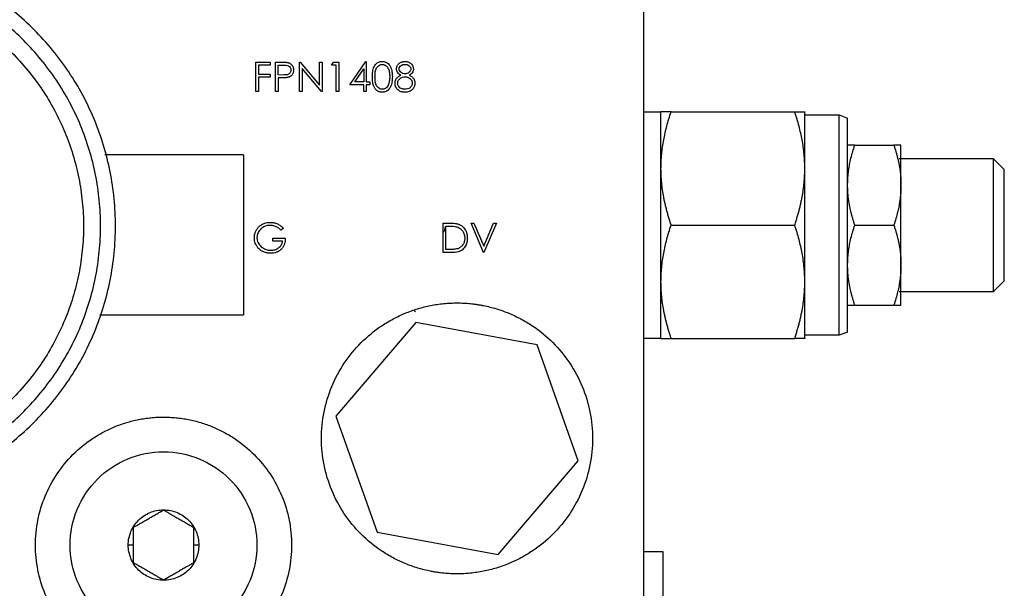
# Model space of a CAD drawing. Header units: inches. Extents: x 3 to 150, y 3 to 116.
# Tile 12 of 64: x 38.95 to 43.56, y 71.58 to 74.24. Entities that reach past the tile are written whole.
import ezdxf

# ---------------------------------------------------------------- set-up
doc = ezdxf.new("R2010")
doc.units = ezdxf.units.IN
doc.header["$LTSCALE"] = 14
doc.header["$MEASUREMENT"] = 0

msp = doc.modelspace()

# ---------------------------------------------------------------- linework, layer by layer
for p, q in [((41.8692, 69.4028), (41.8692, 74.4028)), ((40.0517, 74.0416), (40.1188, 74.0416)), ((40.0517, 73.9038), (40.0517, 74.0416)), ((40.1188, 74.0416), (40.1188, 74.0274)), ((40.1435, 74.0416), (40.1705, 74.0416)), ((40.1435, 73.9038), (40.1435, 74.0416)), ((40.2566, 74.0416), (40.2592, 74.0416)), ((40.2566, 73.9038), (40.2566, 74.0416)), ((40.2592, 74.0416), (40.3502, 73.9331)), ((40.3502, 74.0416), (40.3626, 74.0416)), ((40.3502, 73.9331), (40.3502, 74.0416)), ((40.3626, 74.0416), (40.3626, 73.9038)), ((40.4067, 74.0274), (40.4148, 74.0416)), ((40.4148, 74.0416), (40.4403, 74.0416)), ((40.4403, 74.0416), (40.4403, 73.9038)), ((40.4915, 73.9356), (40.5668, 74.0451)), ((40.5668, 74.0451), (40.5693, 74.0451)), ((40.5693, 74.0451), (40.5693, 73.9497)), ((40.064, 74.0274), (40.064, 73.985)), ((40.1188, 74.0274), (40.064, 74.0274)), ((40.1559, 73.9815), (40.1559, 74.0274)), ((40.1559, 74.0274), (40.1811, 74.0274)), ((40.2689, 74.012), (40.2689, 73.9038)), ((40.3598, 73.9038), (40.2689, 74.012)), ((40.4279, 74.0274), (40.4067, 74.0274)), ((40.4279, 73.9038), (40.4279, 74.0274)), ((40.5158, 73.9497), (40.5569, 74.0095)), ((40.5569, 74.0095), (40.5569, 73.9497)), ((40.064, 73.985), (40.1188, 73.985)), ((40.064, 73.9709), (40.064, 73.9038)), ((40.1188, 73.9709), (40.064, 73.9709)), ((40.1188, 73.985), (40.1188, 73.9709)), ((40.18, 73.9812), (40.1559, 73.9815)), ((40.1559, 73.9674), (40.1559, 73.9038)), ((40.1657, 73.9674), (40.1559, 73.9674)), ((40.5569, 73.9497), (40.5158, 73.9497)), ((40.5693, 73.9497), (40.5852, 73.9497)), ((40.5852, 73.9497), (40.5852, 73.9356)), ((40.064, 73.9038), (40.0517, 73.9038)), ((40.1559, 73.9038), (40.1435, 73.9038)), ((40.2689, 73.9038), (40.2566, 73.9038)), ((40.3626, 73.9038), (40.3598, 73.9038)), ((40.4403, 73.9038), (40.4279, 73.9038)), ((40.5569, 73.9356), (40.4915, 73.9356)), ((40.5569, 73.9038), (40.5569, 73.9356)), ((40.5693, 73.9038), (40.5569, 73.9038)), ((40.5693, 73.9356), (40.5693, 73.9038)), ((40.5852, 73.9356), (40.5693, 73.9356)), ((41.9492, 73.8078), (41.8692, 73.8078)), ((41.9498, 73.8088), (41.9492, 73.8078)), ((41.9972, 73.8088), (42.5762, 73.8088)), ((42.6236, 73.8088), (42.6242, 73.8078)), ((42.6242, 73.7943), (42.7842, 73.7943)), ((42.7842, 73.7943), (42.8242, 73.7797)), ((42.8577, 73.6528), (43.0407, 73.6528)), ((39.9942, 73.6078), (39.3448, 73.6078)), ((39.9942, 73.6078), (39.9942, 72.8578)), ((43.5082, 73.5888), (43.0652, 73.5888)), ((43.5582, 73.5388), (43.5082, 73.5888)), ((43.0742, 73.4628), (43.0742, 73.4678)), ((40.1806, 73.2636), (40.17, 73.2535)), ((40.9294, 73.2871), (40.9572, 73.2871)), ((40.9294, 73.1493), (40.9294, 73.2871)), ((40.9418, 73.273), (40.9515, 73.273)), ((40.9418, 73.1634), (40.9418, 73.273)), ((41.0601, 73.2871), (41.0734, 73.2871)), ((41.1184, 73.1493), (41.0601, 73.2871)), ((41.0734, 73.2871), (41.1193, 73.1785)), ((41.1193, 73.1785), (41.1653, 73.2871)), ((41.1785, 73.2871), (41.1202, 73.1493)), ((41.1653, 73.2871), (41.1785, 73.2871)), ((41.9972, 73.2778), (42.5762, 73.2778)), ((42.8577, 73.2778), (43.0407, 73.2778)), ((40.1311, 73.2164), (40.1894, 73.2164)), ((40.1311, 73.2023), (40.1311, 73.2164)), ((40.1771, 73.2023), (40.1311, 73.2023)), ((40.9576, 73.1634), (40.9418, 73.1634)), ((40.9721, 73.1493), (40.9294, 73.1493)), ((41.1202, 73.1493), (41.1184, 73.1493)), ((43.0742, 73.0878), (43.0742, 73.0928)), ((43.5082, 72.9668), (43.5582, 73.0168)), ((43.0652, 72.9668), (43.5082, 72.9668)), ((42.8577, 72.9028), (43.0407, 72.9028)), ((39.3201, 72.8578), (39.9942, 72.8578)), ((40.8002, 72.8719), (40.7932, 72.8772)), ((40.8012, 72.8219), (40.4265, 72.3827)), ((41.369, 72.717), (40.8012, 72.8219)), ((41.8692, 72.7478), (41.9492, 72.7478)), ((41.9492, 72.7478), (41.9498, 72.7468)), ((41.9972, 72.7468), (42.5762, 72.7468)), ((42.6242, 72.7478), (42.6236, 72.7468)), ((42.7842, 72.7613), (42.6242, 72.7613)), ((42.8242, 72.7759), (42.7842, 72.7613)), ((41.562, 72.1729), (41.369, 72.717)), ((40.4265, 72.3827), (40.6195, 71.8386)), ((41.1872, 71.7337), (41.562, 72.1729)), ((40.6195, 71.8386), (41.1872, 71.7337)), ((39.4767, 71.7778), (39.454, 71.7778)), ((39.7845, 71.7778), (39.7617, 71.7778)), ((41.9602, 71.7463), (41.8692, 71.7463))]:
    msp.add_line(p, q)
for points, knots in [([(38.0942, 71.9736), (38.1793, 71.9736), (38.2644, 71.9819), (38.4313, 72.0151), (38.5131, 72.04), (38.6703, 72.1051), (38.7457, 72.1454), (38.8872, 72.2399), (38.9533, 72.2942), (39.0736, 72.4145), (39.1279, 72.4806), (39.2224, 72.6221), (39.2627, 72.6975), (39.3278, 72.8547), (39.3526, 72.9365), (39.3858, 73.1034), (39.3942, 73.1885), (39.3942, 73.3586), (39.3858, 73.4437), (39.3526, 73.6106), (39.3278, 73.6924), (39.2627, 73.8497), (39.2224, 73.9251), (39.1279, 74.0665), (39.0736, 74.1326), (38.9533, 74.253), (38.8872, 74.3072), (38.7457, 74.4017), (38.6703, 74.442), (38.5131, 74.5072), (38.4313, 74.532), (38.2644, 74.5652), (38.1793, 74.5736), (38.0942, 74.5736)], [0, 0, 0, 0, 0.0625, 0.0625, 0.125, 0.125, 0.1875, 0.1875, 0.25, 0.25, 0.3125, 0.3125, 0.375, 0.375, 0.4375, 0.4375, 0.5, 0.5, 0.5625, 0.5625, 0.625, 0.625, 0.6875, 0.6875, 0.75, 0.75, 0.8125, 0.8125, 0.875, 0.875, 0.9375, 0.9375, 1, 1, 1, 1]), ([(38.0942, 72.0436), (38.1016, 72.0436), (38.1162, 72.0437), (38.1382, 72.0443), (38.1601, 72.0453), (38.182, 72.0466), (38.2039, 72.0484), (38.2257, 72.0505), (38.2475, 72.0531), (38.2692, 72.056), (38.2909, 72.0593), (38.3126, 72.063), (38.3665, 72.0733), (38.4519, 72.0946), (38.5657, 72.1354), (38.675, 72.187), (38.7787, 72.2492), (38.8758, 72.3212), (38.9653, 72.4024), (39.0466, 72.492), (39.1186, 72.5891), (39.1807, 72.6928), (39.2324, 72.8021), (39.2732, 72.9159), (39.3025, 73.0332), (39.3203, 73.1528), (39.3262, 73.2736), (39.3203, 73.3943), (39.3025, 73.5139), (39.2732, 73.6312), (39.2324, 73.745), (39.1808, 73.8543), (39.1186, 73.958), (39.0466, 74.0551), (38.9654, 74.1447), (38.8758, 74.2259), (38.7787, 74.2979), (38.675, 74.3601), (38.5657, 74.4117), (38.4519, 74.4525), (38.3606, 74.4753), (38.2946, 74.4874), (38.2548, 74.4933), (38.2148, 74.4979), (38.1747, 74.5011), (38.1345, 74.5032), (38.1077, 74.5034), (38.0942, 74.5036)], [0, 0, 0, 0, 0.005697, 0.0113858, 0.0170684, 0.0227466, 0.0284221, 0.0340968, 0.0397724, 0.0454509, 0.051134, 0.0568236, 0.0625214, 0.0937672, 0.1250185, 0.1562643, 0.1875155, 0.2187615, 0.2500126, 0.2812585, 0.3125097, 0.3437554, 0.3750068, 0.4062525, 0.4375039, 0.4687496, 0.500001, 0.5312467, 0.562498, 0.5937438, 0.6249951, 0.6562409, 0.6874922, 0.7187379, 0.7499893, 0.781235, 0.8124864, 0.8437321, 0.8749835, 0.9062292, 0.9374806, 0.9479183, 0.9583341, 0.9687389, 0.979144, 0.9895607, 1, 1, 1, 1]), ([(38.0942, 74.4236), (38.1011, 74.4235), (38.1148, 74.4235), (38.1353, 74.4229), (38.1558, 74.422), (38.1763, 74.4207), (38.1967, 74.4191), (38.2171, 74.417), (38.2375, 74.4147), (38.2578, 74.4119), (38.2781, 74.4088), (38.2984, 74.4054), (38.3488, 74.3958), (38.4286, 74.3758), (38.535, 74.3377), (38.6372, 74.2894), (38.7341, 74.2313), (38.825, 74.164), (38.9087, 74.088), (38.9846, 74.0043), (39.0519, 73.9135), (39.1101, 73.8166), (39.1584, 73.7144), (39.1965, 73.6079), (39.2239, 73.4983), (39.2405, 73.3865), (39.2461, 73.2736), (39.2405, 73.1607), (39.2239, 73.0489), (39.1965, 72.9392), (39.1584, 72.8328), (39.1101, 72.7306), (39.0519, 72.6336), (38.9846, 72.5428), (38.9087, 72.4591), (38.825, 72.3832), (38.7341, 72.3158), (38.6372, 72.2577), (38.535, 72.2094), (38.4286, 72.1713), (38.3433, 72.1499), (38.2815, 72.1387), (38.2443, 72.1332), (38.207, 72.1289), (38.1695, 72.1258), (38.1319, 72.1239), (38.1068, 72.1237), (38.0942, 72.1236)], [0, 0, 0, 0, 0.005697, 0.011386, 0.017068, 0.022746, 0.028422, 0.034097, 0.039772, 0.045451, 0.051134, 0.056823, 0.062521, 0.093767, 0.125018, 0.156264, 0.187516, 0.218761, 0.250013, 0.281258, 0.31251, 0.343755, 0.375007, 0.406252, 0.437504, 0.468749, 0.500001, 0.531246, 0.562498, 0.593744, 0.624995, 0.656241, 0.687492, 0.718738, 0.749989, 0.781235, 0.812486, 0.843732, 0.874983, 0.906229, 0.937481, 0.947918, 0.958334, 0.968739, 0.979144, 0.989561, 1, 1, 1, 1]), ([(40.1705, 74.0416), (40.1727, 74.0415), (40.1769, 74.0415), (40.1824, 74.0414), (40.1869, 74.0412), (40.1915, 74.041), (40.1965, 74.0405), (40.2002, 74.0398), (40.2019, 74.0395)], [0, 0, 0, 0, 0.210494, 0.400056, 0.522365, 0.640094, 0.835901, 1, 1, 1, 1]), ([(40.2019, 74.0395), (40.203, 74.0392), (40.2049, 74.0386), (40.2086, 74.0373), (40.2146, 74.0341), (40.2205, 74.0286), (40.2247, 74.0219), (40.2265, 74.0173), (40.2275, 74.0135), (40.228, 74.0106), (40.2282, 74.0077), (40.2283, 74.0057), (40.2283, 74.0046)], [0, 0, 0, 0, 0.068618, 0.125156, 0.250228, 0.499488, 0.624053, 0.749629, 0.810371, 0.874834, 0.930435, 1, 1, 1, 1]), ([(40.5975, 73.9726), (40.5976, 73.9766), (40.5976, 73.9827), (40.5983, 73.9907), (40.5992, 73.9989), (40.6011, 74.0088), (40.6053, 74.0203), (40.6116, 74.0305), (40.6206, 74.0387), (40.6297, 74.043), (40.6376, 74.0449), (40.6416, 74.045), (40.6436, 74.0451)], [0, 0, 0, 0, 0.125167, 0.188545, 0.250347, 0.381961, 0.500434, 0.62966, 0.750173, 0.874912, 0.937453, 1, 1, 1, 1]), ([(40.6436, 74.0451), (40.6456, 74.045), (40.6497, 74.0449), (40.6576, 74.0431), (40.6668, 74.0388), (40.6759, 74.0305), (40.6814, 74.0219), (40.6848, 74.0144), (40.6876, 74.0068), (40.6897, 73.9969), (40.691, 73.9848), (40.6911, 73.9767), (40.6912, 73.9726)], [0, 0, 0, 0, 0.062544, 0.125081, 0.249801, 0.370864, 0.499509, 0.562363, 0.624647, 0.749718, 0.874847, 1, 1, 1, 1]), ([(40.7106, 74.0097), (40.7106, 74.011), (40.7108, 74.0134), (40.7117, 74.0183), (40.714, 74.0241), (40.718, 74.0304), (40.725, 74.0375), (40.7328, 74.0417), (40.7399, 74.0438), (40.7448, 74.0448), (40.7485, 74.045), (40.751, 74.0451)], [0, 0, 0, 0, 0.062624, 0.125194, 0.250259, 0.375678, 0.500409, 0.749612, 0.811913, 0.874891, 1, 1, 1, 1]), ([(40.751, 74.0451), (40.7534, 74.045), (40.7583, 74.0448), (40.7655, 74.0428), (40.7722, 74.0397), (40.778, 74.0355), (40.7835, 74.0296), (40.7874, 74.0229), (40.7897, 74.0156), (40.79, 74.0114), (40.7901, 74.0093)], [0, 0, 0, 0, 0.125039, 0.250084, 0.37768, 0.50012, 0.614437, 0.78563, 0.89286, 1, 1, 1, 1]), ([(40.2159, 74.0045), (40.2159, 74.0025), (40.2157, 74.0005), (40.2146, 73.9966), (40.2138, 73.9947), (40.2117, 73.9912), (40.2104, 73.9896), (40.2074, 73.9868), (40.2057, 73.9857), (40.2003, 73.9829), (40.1962, 73.9822), (40.1881, 73.9813), (40.1841, 73.9812), (40.18, 73.9812)], [0, 0, 0, 0, 0.125, 0.125, 0.25, 0.25, 0.375, 0.375, 0.5, 0.5, 0.75, 0.75, 1, 1, 1, 1]), ([(40.1811, 74.0274), (40.185, 74.0274), (40.189, 74.0273), (40.1968, 74.0264), (40.2008, 74.0258), (40.2078, 74.0221), (40.2107, 74.0192), (40.2138, 74.0141), (40.2146, 74.0123), (40.2157, 74.0085), (40.2159, 74.0065), (40.2159, 74.0045)], [0, 0, 0, 0, 0.25, 0.25, 0.5, 0.5, 0.75, 0.75, 0.875, 0.875, 1, 1, 1, 1]), ([(40.2283, 74.0046), (40.2282, 74.0029), (40.2281, 73.9997), (40.2274, 73.9951), (40.226, 73.9901), (40.2234, 73.9846), (40.2183, 73.9783), (40.2122, 73.9738), (40.2058, 73.971), (40.2025, 73.9701), (40.2008, 73.9696)], [0, 0, 0, 0, 0.104614, 0.199565, 0.285995, 0.42949, 0.571635, 0.785434, 0.892709, 1, 1, 1, 1]), ([(40.6099, 73.9727), (40.6099, 73.979), (40.6101, 73.9853), (40.6115, 73.9978), (40.6127, 74.0041), (40.6177, 74.0157), (40.6214, 74.0211), (40.629, 74.0267), (40.6318, 74.0283), (40.6362, 74.0299), (40.6377, 74.0303), (40.6409, 74.0308), (40.6424, 74.0309), (40.644, 74.031)], [0, 0, 0, 0, 0.25, 0.25, 0.5, 0.5, 0.75, 0.75, 0.875, 0.875, 0.9375, 0.9375, 1, 1, 1, 1]), ([(40.644, 74.031), (40.6456, 74.0309), (40.6472, 74.0308), (40.6503, 74.0303), (40.6518, 74.0299), (40.6563, 74.0282), (40.659, 74.0267), (40.6666, 74.021), (40.6702, 74.0155), (40.6752, 74.004), (40.6767, 73.9978), (40.6785, 73.9853), (40.6787, 73.979), (40.6788, 73.9727)], [0, 0, 0, 0, 0.0625, 0.0625, 0.125, 0.125, 0.25, 0.25, 0.5, 0.5, 0.75, 0.75, 1, 1, 1, 1]), ([(40.7307, 73.9805), (40.7293, 73.9813), (40.7266, 73.9828), (40.7215, 73.9864), (40.716, 73.992), (40.7124, 73.999), (40.7108, 74.005), (40.7107, 74.0082), (40.7106, 74.0097)], [0, 0, 0, 0, 0.125206, 0.25034, 0.500127, 0.749655, 0.874865, 1, 1, 1, 1]), ([(40.723, 74.0095), (40.723, 74.0111), (40.7232, 74.0127), (40.724, 74.0158), (40.7246, 74.0173), (40.7272, 74.0215), (40.7295, 74.0238), (40.7347, 74.0275), (40.7377, 74.0289), (40.7439, 74.0306), (40.7471, 74.0309), (40.7503, 74.031)], [0, 0, 0, 0, 0.125, 0.125, 0.25, 0.25, 0.5, 0.5, 0.75, 0.75, 1, 1, 1, 1]), ([(40.7508, 73.9868), (40.7475, 73.9869), (40.7442, 73.9873), (40.7379, 73.9894), (40.735, 73.9909), (40.7298, 73.995), (40.7274, 73.9973), (40.7248, 74.0016), (40.7241, 74.0031), (40.7232, 74.0062), (40.723, 74.0079), (40.723, 74.0095)], [0, 0, 0, 0, 0.25, 0.25, 0.5, 0.5, 0.75, 0.75, 0.875, 0.875, 1, 1, 1, 1]), ([(40.7503, 74.031), (40.7535, 74.0309), (40.7567, 74.0307), (40.763, 74.0292), (40.766, 74.0279), (40.7712, 74.0241), (40.7734, 74.0217), (40.7759, 74.0176), (40.7766, 74.0161), (40.7775, 74.013), (40.7777, 74.0114), (40.7777, 74.0098)], [0, 0, 0, 0, 0.25, 0.25, 0.5, 0.5, 0.75, 0.75, 0.875, 0.875, 1, 1, 1, 1]), ([(40.7777, 74.0098), (40.7776, 74.0082), (40.7775, 74.0065), (40.7766, 74.0034), (40.776, 74.0019), (40.7737, 73.9976), (40.7715, 73.995), (40.7664, 73.9909), (40.7635, 73.9894), (40.7589, 73.9878), (40.7573, 73.9874), (40.7541, 73.9869), (40.7524, 73.9868), (40.7508, 73.9868)], [0, 0, 0, 0, 0.125, 0.125, 0.25, 0.25, 0.5, 0.5, 0.75, 0.75, 0.875, 0.875, 1, 1, 1, 1]), ([(40.7901, 74.0093), (40.79, 74.0078), (40.7899, 74.0047), (40.7885, 73.9987), (40.7857, 73.9932), (40.7818, 73.9886), (40.7785, 73.9856), (40.7747, 73.9829), (40.772, 73.9814), (40.7705, 73.9805)], [0, 0, 0, 0, 0.125104, 0.250203, 0.499589, 0.618708, 0.749837, 0.858974, 1, 1, 1, 1]), ([(40.2008, 73.9696), (40.1992, 73.9693), (40.1959, 73.9687), (40.1911, 73.9682), (40.186, 73.9678), (40.1804, 73.9676), (40.1736, 73.9674), (40.1685, 73.9674), (40.1657, 73.9674)], [0, 0, 0, 0, 0.1386863, 0.2856595, 0.4140577, 0.5714007, 0.7622364, 1, 1, 1, 1]), ([(40.6436, 73.9002), (40.6424, 73.9003), (40.6401, 73.9003), (40.6367, 73.9007), (40.6334, 73.9014), (40.629, 73.9027), (40.6237, 73.9052), (40.6161, 73.9103), (40.6085, 73.9192), (40.6031, 73.9304), (40.6001, 73.9415), (40.5985, 73.9514), (40.5977, 73.9619), (40.5976, 73.9688), (40.5975, 73.9726)], [0, 0, 0, 0, 0.038716, 0.071493, 0.10669, 0.143004, 0.21443, 0.285873, 0.428333, 0.571069, 0.66974, 0.785494, 0.882713, 1, 1, 1, 1]), ([(40.644, 73.9144), (40.6424, 73.9144), (40.6409, 73.9145), (40.6378, 73.915), (40.6362, 73.9155), (40.6318, 73.9171), (40.629, 73.9186), (40.6239, 73.9224), (40.6217, 73.9247), (40.6179, 73.9297), (40.6164, 73.9325), (40.6127, 73.9412), (40.6115, 73.9475), (40.6101, 73.96), (40.6099, 73.9663), (40.6099, 73.9727)], [0, 0, 0, 0, 0.0625, 0.0625, 0.125, 0.125, 0.25, 0.25, 0.375, 0.375, 0.5, 0.5, 0.75, 0.75, 1, 1, 1, 1]), ([(40.6912, 73.9726), (40.6911, 73.9686), (40.691, 73.9605), (40.6897, 73.9484), (40.6872, 73.9364), (40.6825, 73.925), (40.6759, 73.9147), (40.6667, 73.9066), (40.658, 73.9024), (40.6513, 73.9009), (40.6473, 73.9003), (40.6449, 73.9003), (40.6436, 73.9002)], [0, 0, 0, 0, 0.125165, 0.250311, 0.375423, 0.500439, 0.630168, 0.750114, 0.874872, 0.924921, 0.96055, 1, 1, 1, 1]), ([(40.6788, 73.9727), (40.6787, 73.9668), (40.6785, 73.9609), (40.6773, 73.9522), (40.6767, 73.9493), (40.6754, 73.9436), (40.6745, 73.9408), (40.6736, 73.938)], [0, 0, 0, 0, 0.5, 0.5, 0.75, 0.75, 1, 1, 1, 1]), ([(40.7035, 73.9428), (40.7036, 73.944), (40.7037, 73.9464), (40.7042, 73.9504), (40.7059, 73.9572), (40.71, 73.9648), (40.7167, 73.9717), (40.7222, 73.9757), (40.727, 73.9786), (40.7294, 73.9799), (40.7307, 73.9805)], [0, 0, 0, 0, 0.076885, 0.143029, 0.250261, 0.49955, 0.657683, 0.833096, 0.912513, 1, 1, 1, 1]), ([(40.7159, 73.9423), (40.716, 73.9445), (40.7161, 73.9466), (40.7171, 73.9508), (40.7179, 73.9528), (40.7209, 73.9585), (40.7239, 73.9618), (40.7305, 73.9673), (40.7343, 73.9694), (40.7425, 73.9721), (40.7468, 73.9726), (40.7511, 73.9727)], [0, 0, 0, 0, 0.125, 0.125, 0.25, 0.25, 0.5, 0.5, 0.75, 0.75, 1, 1, 1, 1]), ([(40.7511, 73.9727), (40.7531, 73.9726), (40.7552, 73.9725), (40.7592, 73.9719), (40.7612, 73.9714), (40.7671, 73.9694), (40.7707, 73.9674), (40.777, 73.9621), (40.7798, 73.959), (40.7828, 73.9536), (40.7835, 73.9517), (40.7846, 73.9478), (40.7847, 73.9457), (40.7848, 73.9436)], [0, 0, 0, 0, 0.125, 0.125, 0.25, 0.25, 0.5, 0.5, 0.75, 0.75, 0.875, 0.875, 1, 1, 1, 1]), ([(40.7705, 73.9805), (40.7723, 73.9796), (40.7758, 73.9777), (40.7809, 73.9743), (40.7856, 73.9706), (40.7897, 73.9662), (40.793, 73.9612), (40.7954, 73.9557), (40.7969, 73.9499), (40.7971, 73.9459), (40.7972, 73.9439)], [0, 0, 0, 0, 0.1250663, 0.2501182, 0.3795799, 0.5001129, 0.6265106, 0.7500426, 0.874996, 1, 1, 1, 1]), ([(40.6736, 73.938), (40.6724, 73.9349), (40.6711, 73.9317), (40.6674, 73.926), (40.6652, 73.9234), (40.66, 73.9191), (40.6571, 73.9174), (40.6523, 73.9156), (40.6507, 73.9151), (40.6474, 73.9145), (40.6457, 73.9144), (40.644, 73.9144)], [0, 0, 0, 0, 0.25, 0.25, 0.5, 0.5, 0.75, 0.75, 0.875, 0.875, 1, 1, 1, 1]), ([(40.7502, 73.9002), (40.7472, 73.9003), (40.7428, 73.9005), (40.737, 73.9015), (40.7312, 73.9029), (40.7244, 73.9058), (40.7183, 73.9103), (40.714, 73.9149), (40.71, 73.9203), (40.7063, 73.9271), (40.7044, 73.9338), (40.7037, 73.9389), (40.7036, 73.9414), (40.7035, 73.9428)], [0, 0, 0, 0, 0.125057, 0.187966, 0.25017, 0.377421, 0.499975, 0.569287, 0.642958, 0.785697, 0.892803, 0.941177, 1, 1, 1, 1]), ([(40.7503, 73.9144), (40.7482, 73.9144), (40.7462, 73.9145), (40.7421, 73.915), (40.74, 73.9154), (40.734, 73.9169), (40.7302, 73.9187), (40.7236, 73.9236), (40.7208, 73.9268), (40.7179, 73.9323), (40.7172, 73.9342), (40.7161, 73.9382), (40.716, 73.9403), (40.7159, 73.9423)], [0, 0, 0, 0, 0.125, 0.125, 0.25, 0.25, 0.5, 0.5, 0.75, 0.75, 0.875, 0.875, 1, 1, 1, 1]), ([(40.7867, 73.9154), (40.7856, 73.9141), (40.7833, 73.9116), (40.778, 73.9072), (40.7704, 73.9033), (40.7604, 73.9006), (40.7536, 73.9004), (40.7502, 73.9002)], [0, 0, 0, 0, 0.125119, 0.250241, 0.499985, 0.749901, 1, 1, 1, 1]), ([(40.7848, 73.9436), (40.7847, 73.9415), (40.7846, 73.9394), (40.7836, 73.9353), (40.7828, 73.9334), (40.78, 73.9277), (40.7771, 73.9245), (40.7707, 73.9191), (40.7668, 73.9172), (40.7587, 73.9148), (40.7545, 73.9144), (40.7503, 73.9144)], [0, 0, 0, 0, 0.125, 0.125, 0.25, 0.25, 0.5, 0.5, 0.75, 0.75, 1, 1, 1, 1]), ([(40.7972, 73.9439), (40.7971, 73.9425), (40.797, 73.9399), (40.7964, 73.9348), (40.7949, 73.9291), (40.7923, 73.9234), (40.7897, 73.919), (40.7877, 73.9166), (40.7867, 73.9154)], [0, 0, 0, 0, 0.135097, 0.250054, 0.499899, 0.699861, 0.849959, 1, 1, 1, 1]), ([(41.9492, 72.7478), (41.9492, 72.7478), (41.9492, 72.7616), (41.9492, 72.8147), (41.9492, 72.854), (41.9492, 72.9521), (41.9492, 73.0109), (41.9492, 73.1391), (41.9492, 73.2084), (41.9492, 73.3472), (41.9492, 73.4165), (41.9492, 73.5447), (41.9492, 73.6035), (41.9492, 73.7016), (41.9492, 73.7409), (41.9492, 73.794), (41.9492, 73.8078), (41.9492, 73.8078)], [0, 0, 0, 0, 0.125, 0.125, 0.25, 0.25, 0.375, 0.375, 0.5, 0.5, 0.625, 0.625, 0.75, 0.75, 0.875, 0.875, 1, 1, 1, 1]), ([(41.9972, 73.2778), (41.9951, 73.2842), (41.9909, 73.2969), (41.9851, 73.316), (41.9798, 73.3348), (41.9748, 73.3535), (41.9703, 73.372), (41.9662, 73.3905), (41.9616, 73.4139), (41.9569, 73.4422), (41.9515, 73.4867), (41.9487, 73.5429), (41.9514, 73.5991), (41.9568, 73.644), (41.9623, 73.677), (41.9691, 73.7098), (41.9771, 73.7424), (41.9864, 73.7755), (41.9936, 73.7976), (41.9972, 73.8088)], [0, 0, 0, 0, 0.037077, 0.073578, 0.109564, 0.145096, 0.180244, 0.215082, 0.249689, 0.312193, 0.374088, 0.499062, 0.62472, 0.686874, 0.749701, 0.810555, 0.8723, 0.935333, 1, 1, 1, 1]), ([(41.9972, 73.8088), (41.9951, 73.8088), (41.9909, 73.8088), (41.9851, 73.8088), (41.9797, 73.8088), (41.9748, 73.8088), (41.9702, 73.8088), (41.9662, 73.8088), (41.9615, 73.8088), (41.9568, 73.8088), (41.9532, 73.8088), (41.9511, 73.8088), (41.95, 73.8088), (41.9499, 73.8088), (41.9498, 73.8088)], [0, 0, 0, 0, 0.074291, 0.147428, 0.219528, 0.290719, 0.361139, 0.430938, 0.500275, 0.625508, 0.749522, 0.833344, 0.916684, 1, 1, 1, 1]), ([(42.5762, 73.2778), (42.5783, 73.2843), (42.5826, 73.2972), (42.5884, 73.3165), (42.5939, 73.3355), (42.5988, 73.3543), (42.6033, 73.3727), (42.6073, 73.3909), (42.6141, 73.4253), (42.6214, 73.4759), (42.6247, 73.5429), (42.6215, 73.6101), (42.6136, 73.6654), (42.6045, 73.7093), (42.5965, 73.7418), (42.5871, 73.7751), (42.5799, 73.7974), (42.5762, 73.8088)], [0, 0, 0, 0, 0.0376807, 0.074675, 0.1109925, 0.146643, 0.1816371, 0.2159858, 0.249701, 0.3760523, 0.4990622, 0.6226704, 0.7496896, 0.8092308, 0.8707574, 0.9343291, 1, 1, 1, 1]), ([(42.5762, 73.8088), (42.5784, 73.8088), (42.5826, 73.8088), (42.5885, 73.8088), (42.5939, 73.8088), (42.5988, 73.8088), (42.6033, 73.8088), (42.6074, 73.8088), (42.6115, 73.8088), (42.6156, 73.8088), (42.6192, 73.8088), (42.6217, 73.8088), (42.6233, 73.8088), (42.6235, 73.8088), (42.6236, 73.8088)], [0, 0, 0, 0, 0.075499, 0.149621, 0.222384, 0.29381, 0.363918, 0.432732, 0.500274, 0.602466, 0.703433, 0.803276, 0.902096, 1, 1, 1, 1]), ([(42.6242, 72.7478), (42.6242, 72.7478), (42.6242, 72.7616), (42.6242, 72.8147), (42.6242, 72.854), (42.6242, 72.9521), (42.6242, 73.0109), (42.6242, 73.1391), (42.6242, 73.2084), (42.6242, 73.3472), (42.6242, 73.4165), (42.6242, 73.5447), (42.6242, 73.6035), (42.6242, 73.7016), (42.6242, 73.7409), (42.6242, 73.794), (42.6242, 73.8078), (42.6242, 73.8078)], [0, 0, 0, 0, 0.125, 0.125, 0.25, 0.25, 0.375, 0.375, 0.5, 0.5, 0.625, 0.625, 0.75, 0.75, 0.875, 0.875, 1, 1, 1, 1]), ([(42.7842, 72.7613), (42.7842, 72.7613), (42.7842, 72.7747), (42.7842, 72.8265), (42.7842, 72.8648), (42.7842, 72.9604), (42.7842, 73.0177), (42.7842, 73.1426), (42.7842, 73.2102), (42.7842, 73.3454), (42.7842, 73.413), (42.7842, 73.5379), (42.7842, 73.5952), (42.7842, 73.6908), (42.7842, 73.7291), (42.7842, 73.7809), (42.7842, 73.7943), (42.7842, 73.7943)], [0, 0, 0, 0, 0.125, 0.125, 0.25, 0.25, 0.375, 0.375, 0.5, 0.5, 0.625, 0.625, 0.75, 0.75, 0.875, 0.875, 1, 1, 1, 1]), ([(42.8242, 72.7759), (42.8242, 72.7759), (42.8242, 72.7889), (42.8242, 72.8392), (42.8242, 72.8764), (42.8242, 72.9693), (42.8242, 73.025), (42.8242, 73.1464), (42.8242, 73.2121), (42.8242, 73.3435), (42.8242, 73.4092), (42.8242, 73.5306), (42.8242, 73.5863), (42.8242, 73.6792), (42.8242, 73.7164), (42.8242, 73.7667), (42.8242, 73.7797), (42.8242, 73.7797)], [0, 0, 0, 0, 0.125, 0.125, 0.25, 0.25, 0.375, 0.375, 0.5, 0.5, 0.625, 0.625, 0.75, 0.75, 0.875, 0.875, 1, 1, 1, 1]), ([(42.8242, 73.4678), (42.8243, 73.4717), (42.8244, 73.4795), (42.8249, 73.4913), (42.8256, 73.5031), (42.827, 73.5187), (42.8294, 73.5381), (42.8337, 73.5636), (42.8398, 73.5916), (42.8478, 73.6221), (42.8544, 73.6425), (42.8577, 73.6528)], [0, 0, 0, 0, 0.062558, 0.125079, 0.187752, 0.250764, 0.374815, 0.500121, 0.662554, 0.828614, 1, 1, 1, 1]), ([(42.8577, 73.6528), (42.856, 73.6528), (42.8526, 73.6528), (42.848, 73.6528), (42.8437, 73.6528), (42.8399, 73.6528), (42.8364, 73.6528), (42.8329, 73.6528), (42.8294, 73.6528), (42.8265, 73.6528), (42.8247, 73.6528), (42.8244, 73.6528), (42.8242, 73.6528)], [0, 0, 0, 0, 0.086453, 0.171386, 0.254985, 0.337453, 0.41901, 0.499898, 0.625193, 0.749253, 0.874925, 1, 1, 1, 1]), ([(43.0407, 73.6528), (43.0424, 73.6476), (43.0458, 73.6373), (43.0505, 73.6218), (43.0547, 73.6065), (43.0585, 73.5914), (43.062, 73.5763), (43.0656, 73.5586), (43.069, 73.5381), (43.0719, 73.5148), (43.0738, 73.4913), (43.0741, 73.4756), (43.0742, 73.4678)], [0, 0, 0, 0, 0.086453, 0.171386, 0.254985, 0.337453, 0.41901, 0.499898, 0.625193, 0.749253, 0.874925, 1, 1, 1, 1]), ([(43.0742, 73.6528), (43.0742, 73.6528), (43.0741, 73.6528), (43.0736, 73.6528), (43.0728, 73.6528), (43.0714, 73.6528), (43.069, 73.6528), (43.0647, 73.6528), (43.0587, 73.6528), (43.0506, 73.6528), (43.0441, 73.6528), (43.0407, 73.6528)], [0, 0, 0, 0, 0.0625576, 0.125079, 0.1877524, 0.2507635, 0.3748154, 0.5001206, 0.6625545, 0.8286144, 1, 1, 1, 1]), ([(43.0742, 73.4678), (43.0742, 73.4956), (43.0742, 73.5213), (43.0742, 73.5667), (43.0742, 73.5864), (43.0742, 73.6187), (43.0742, 73.6312), (43.0742, 73.6481), (43.0742, 73.6525), (43.0742, 73.6528)], [0, 0, 0, 0, 0.25, 0.25, 0.5, 0.5, 0.75, 0.75, 1, 1, 1, 1]), ([(43.5082, 72.9668), (43.5082, 72.9668), (43.5082, 72.9749), (43.5082, 73.0061), (43.5082, 73.0291), (43.5082, 73.0867), (43.5082, 73.1212), (43.5082, 73.1964), (43.5082, 73.2371), (43.5082, 73.3185), (43.5082, 73.3592), (43.5082, 73.4344), (43.5082, 73.4689), (43.5082, 73.5265), (43.5082, 73.5496), (43.5082, 73.5807), (43.5082, 73.5888), (43.5082, 73.5888)], [0, 0, 0, 0, 0.125, 0.125, 0.25, 0.25, 0.375, 0.375, 0.5, 0.5, 0.625, 0.625, 0.75, 0.75, 0.875, 0.875, 1, 1, 1, 1]), ([(43.5582, 73.0168), (43.5582, 73.0168), (43.5582, 73.0236), (43.5582, 73.0497), (43.5582, 73.0691), (43.5582, 73.1174), (43.5582, 73.1464), (43.5582, 73.2095), (43.5582, 73.2436), (43.5582, 73.312), (43.5582, 73.3461), (43.5582, 73.4093), (43.5582, 73.4382), (43.5582, 73.4865), (43.5582, 73.5059), (43.5582, 73.532), (43.5582, 73.5388), (43.5582, 73.5388)], [0, 0, 0, 0, 0.125, 0.125, 0.25, 0.25, 0.375, 0.375, 0.5, 0.5, 0.625, 0.625, 0.75, 0.75, 0.875, 0.875, 1, 1, 1, 1]), ([(42.8577, 73.2778), (42.856, 73.283), (42.8526, 73.2933), (42.848, 73.3088), (42.8437, 73.3241), (42.8399, 73.3392), (42.8364, 73.3543), (42.8329, 73.372), (42.8294, 73.3925), (42.8265, 73.4159), (42.8247, 73.4393), (42.8244, 73.455), (42.8242, 73.4628)], [0, 0, 0, 0, 0.086453, 0.171386, 0.254985, 0.337453, 0.41901, 0.499898, 0.625193, 0.749253, 0.874925, 1, 1, 1, 1]), ([(43.0742, 73.4628), (43.0742, 73.4589), (43.0741, 73.4511), (43.0736, 73.4393), (43.0728, 73.4275), (43.0714, 73.412), (43.069, 73.3925), (43.0647, 73.367), (43.0587, 73.339), (43.0506, 73.3085), (43.0441, 73.2881), (43.0407, 73.2778)], [0, 0, 0, 0, 0.062558, 0.125079, 0.187752, 0.250764, 0.374815, 0.500121, 0.662554, 0.828614, 1, 1, 1, 1]), ([(43.0742, 73.0928), (43.0742, 73.1208), (43.0742, 73.151), (43.0742, 73.2133), (43.0742, 73.2456), (43.0742, 73.3101), (43.0742, 73.3423), (43.0742, 73.4047), (43.0742, 73.4348), (43.0742, 73.4628)], [0, 0, 0, 0, 0.25, 0.25, 0.5, 0.5, 0.75, 0.75, 1, 1, 1, 1]), ([(40.0446, 73.2183), (40.0446, 73.2207), (40.0448, 73.2255), (40.0462, 73.235), (40.0497, 73.2466), (40.0566, 73.2594), (40.0662, 73.2711), (40.0789, 73.2809), (40.0921, 73.2867), (40.1031, 73.2894), (40.1113, 73.2905), (40.1162, 73.2906), (40.1187, 73.2906)], [0, 0, 0, 0, 0.062555, 0.125127, 0.250084, 0.375058, 0.500003, 0.641999, 0.785529, 0.871291, 0.935652, 1, 1, 1, 1]), ([(40.1183, 73.2765), (40.1169, 73.2765), (40.1144, 73.2764), (40.1099, 73.276), (40.1036, 73.275), (40.0961, 73.2727), (40.0859, 73.2681), (40.0729, 73.2594), (40.0628, 73.2453), (40.0584, 73.2324), (40.0571, 73.2247), (40.057, 73.2208), (40.057, 73.2188)], [0, 0, 0, 0, 0.044057, 0.081822, 0.143188, 0.250502, 0.334009, 0.500675, 0.749619, 0.874722, 0.937356, 1, 1, 1, 1]), ([(40.17, 73.2535), (40.1683, 73.2552), (40.1647, 73.2585), (40.1571, 73.2644), (40.1465, 73.2704), (40.1351, 73.2744), (40.1255, 73.2763), (40.1207, 73.2764), (40.1183, 73.2765)], [0, 0, 0, 0, 0.12508, 0.250142, 0.500014, 0.749863, 0.874951, 1, 1, 1, 1]), ([(40.1187, 73.2906), (40.1205, 73.2906), (40.1238, 73.2905), (40.1296, 73.29), (40.1392, 73.2885), (40.1499, 73.2851), (40.1602, 73.2798), (40.1673, 73.2751), (40.1741, 73.2697), (40.1783, 73.2657), (40.1806, 73.2636)], [0, 0, 0, 0, 0.076804, 0.142935, 0.250124, 0.499818, 0.622197, 0.749887, 0.865794, 1, 1, 1, 1]), ([(40.9382, 73.2704), (40.9381, 73.268), (40.9375, 73.2607), (40.935, 73.251), (40.9308, 73.2452), (40.9294, 73.2434)], [0, 0, 0, 0, 0.253842, 0.762876, 1, 1, 1, 1]), ([(40.9515, 73.273), (40.9586, 73.273), (40.9657, 73.2728), (40.9799, 73.2719), (40.987, 73.271), (40.9938, 73.2691)], [0, 0, 0, 0, 0.5, 0.5, 1, 1, 1, 1]), ([(40.9572, 73.2871), (40.9646, 73.287), (40.9757, 73.2868), (40.9885, 73.2853), (40.9957, 73.2838), (40.9992, 73.2827), (41.001, 73.2821)], [0, 0, 0, 0, 0.499967, 0.749966, 0.875, 1, 1, 1, 1]), ([(40.9938, 73.2691), (40.9965, 73.2682), (40.9993, 73.2673), (41.0044, 73.2648), (41.0069, 73.2633), (41.0139, 73.2583), (41.0179, 73.254), (41.0243, 73.2444), (41.0266, 73.2391), (41.0288, 73.2308), (41.0293, 73.2279), (41.03, 73.2222), (41.0301, 73.2194), (41.0301, 73.2165)], [0, 0, 0, 0, 0.125, 0.125, 0.25, 0.25, 0.5, 0.5, 0.75, 0.75, 0.875, 0.875, 1, 1, 1, 1]), ([(41.001, 73.2821), (41.0026, 73.2815), (41.0058, 73.2803), (41.012, 73.2771), (41.0221, 73.2704), (41.0334, 73.2568), (41.0398, 73.2405), (41.0418, 73.2288), (41.0424, 73.2218), (41.0424, 73.2184), (41.0425, 73.2165)], [0, 0, 0, 0, 0.062642, 0.125284, 0.250434, 0.499844, 0.749506, 0.87473, 0.93081, 1, 1, 1, 1]), ([(41.9972, 72.7468), (41.9951, 72.7532), (41.9909, 72.7659), (41.9851, 72.785), (41.9798, 72.8038), (41.9748, 72.8225), (41.9703, 72.8411), (41.9662, 72.8595), (41.9616, 72.8829), (41.9569, 72.9112), (41.9515, 72.9557), (41.9487, 73.0119), (41.9514, 73.0681), (41.9568, 73.113), (41.9623, 73.146), (41.9691, 73.1788), (41.9771, 73.2115), (41.9864, 73.2445), (41.9936, 73.2666), (41.9972, 73.2778)], [0, 0, 0, 0, 0.037077, 0.073578, 0.109564, 0.145096, 0.180244, 0.215082, 0.249689, 0.312193, 0.374088, 0.499062, 0.62472, 0.686874, 0.749701, 0.810555, 0.8723, 0.935333, 1, 1, 1, 1]), ([(42.5762, 72.7468), (42.5783, 72.7533), (42.5826, 72.7662), (42.5884, 72.7855), (42.5939, 72.8045), (42.5988, 72.8233), (42.6033, 72.8417), (42.6073, 72.8599), (42.6141, 72.8943), (42.6214, 72.9449), (42.6247, 73.0119), (42.6215, 73.0791), (42.6136, 73.1344), (42.6045, 73.1783), (42.5965, 73.2108), (42.5871, 73.2441), (42.5799, 73.2664), (42.5762, 73.2778)], [0, 0, 0, 0, 0.037681, 0.074675, 0.110993, 0.146643, 0.181637, 0.215986, 0.249701, 0.376052, 0.499062, 0.62267, 0.74969, 0.809231, 0.870757, 0.934329, 1, 1, 1, 1]), ([(42.8242, 73.0928), (42.8243, 73.0967), (42.8244, 73.1045), (42.8249, 73.1163), (42.8256, 73.1281), (42.827, 73.1437), (42.8294, 73.1631), (42.8337, 73.1886), (42.8398, 73.2166), (42.8478, 73.2471), (42.8544, 73.2675), (42.8577, 73.2778)], [0, 0, 0, 0, 0.062558, 0.125079, 0.187752, 0.250764, 0.374815, 0.500121, 0.662554, 0.828614, 1, 1, 1, 1]), ([(43.0407, 73.2778), (43.0424, 73.2726), (43.0458, 73.2623), (43.0505, 73.2468), (43.0547, 73.2315), (43.0585, 73.2164), (43.062, 73.2013), (43.0656, 73.1836), (43.069, 73.1631), (43.0719, 73.1398), (43.0738, 73.1163), (43.0741, 73.1006), (43.0742, 73.0928)], [0, 0, 0, 0, 0.086453, 0.171386, 0.254985, 0.337453, 0.41901, 0.499898, 0.625193, 0.749253, 0.874925, 1, 1, 1, 1]), ([(40.0615, 73.1718), (40.0602, 73.1735), (40.0575, 73.1768), (40.053, 73.1838), (40.0484, 73.1934), (40.0458, 73.2036), (40.0447, 73.212), (40.0446, 73.2162), (40.0446, 73.2183)], [0, 0, 0, 0, 0.125069, 0.250133, 0.499993, 0.749866, 0.874931, 1, 1, 1, 1]), ([(40.057, 73.2188), (40.057, 73.2168), (40.0571, 73.2127), (40.0586, 73.2047), (40.0633, 73.1912), (40.0736, 73.1779), (40.087, 73.1686), (40.0981, 73.1635), (40.1077, 73.1611), (40.1144, 73.1603), (40.1185, 73.16), (40.1209, 73.1599), (40.1223, 73.1599)], [0, 0, 0, 0, 0.062637, 0.125264, 0.250338, 0.499249, 0.624369, 0.749532, 0.874701, 0.924829, 0.958516, 1, 1, 1, 1]), ([(40.1894, 73.2164), (40.1894, 73.2141), (40.1893, 73.2095), (40.1883, 73.2003), (40.1857, 73.189), (40.1801, 73.1762), (40.1717, 73.1651), (40.1611, 73.1561), (40.1486, 73.1498), (40.1373, 73.147), (40.1281, 73.1459), (40.1235, 73.1458), (40.1212, 73.1458)], [0, 0, 0, 0, 0.062571, 0.125134, 0.25016, 0.375746, 0.500037, 0.62463, 0.74989, 0.874867, 0.93743, 1, 1, 1, 1]), ([(41.0425, 73.2165), (41.0424, 73.2148), (41.0424, 73.2118), (41.042, 73.2065), (41.0408, 73.1977), (41.0375, 73.1866), (41.0311, 73.175), (41.0238, 73.1659), (41.0157, 73.1592), (41.0076, 73.1548), (40.9979, 73.1516), (40.9884, 73.1501), (40.9792, 73.1494), (40.9746, 73.1494), (40.9721, 73.1493)], [0, 0, 0, 0, 0.044831, 0.081705, 0.142981, 0.285706, 0.392837, 0.499924, 0.599854, 0.674857, 0.749879, 0.874889, 0.932751, 1, 1, 1, 1]), ([(41.0301, 73.2165), (41.0301, 73.2138), (41.03, 73.2112), (41.0294, 73.2059), (41.0289, 73.2032), (41.027, 73.1954), (41.0249, 73.1905), (41.0191, 73.1815), (41.0154, 73.1775), (41.0091, 73.1726), (41.0068, 73.1712), (41.002, 73.1688), (40.9995, 73.1678), (40.997, 73.167)], [0, 0, 0, 0, 0.125, 0.125, 0.25, 0.25, 0.5, 0.5, 0.75, 0.75, 0.875, 0.875, 1, 1, 1, 1]), ([(40.1212, 73.1458), (40.118, 73.1459), (40.1124, 73.146), (40.1012, 73.1475), (40.088, 73.1513), (40.0757, 73.1583), (40.0671, 73.1656), (40.0634, 73.1697), (40.0615, 73.1718)], [0, 0, 0, 0, 0.142992, 0.250237, 0.500074, 0.749798, 0.874891, 1, 1, 1, 1]), ([(40.1223, 73.1599), (40.124, 73.16), (40.1272, 73.1601), (40.1335, 73.1606), (40.1442, 73.1628), (40.1586, 73.1698), (40.1698, 73.1815), (40.1745, 73.1916), (40.1763, 73.1976), (40.1768, 73.2008), (40.1771, 73.2023)], [0, 0, 0, 0, 0.069504, 0.125355, 0.250637, 0.500177, 0.749437, 0.874629, 0.937314, 1, 1, 1, 1]), ([(40.997, 73.167), (40.9906, 73.1651), (40.984, 73.1644), (40.9708, 73.1636), (40.9642, 73.1635), (40.9576, 73.1634)], [0, 0, 0, 0, 0.5, 0.5, 1, 1, 1, 1]), ([(42.8577, 72.9028), (42.856, 72.908), (42.8526, 72.9184), (42.848, 72.9338), (42.8437, 72.9491), (42.8399, 72.9642), (42.8364, 72.9793), (42.8329, 72.997), (42.8294, 73.0175), (42.8265, 73.0409), (42.8247, 73.0643), (42.8244, 73.08), (42.8242, 73.0878)], [0, 0, 0, 0, 0.086453, 0.171386, 0.254985, 0.337453, 0.41901, 0.499898, 0.625193, 0.749253, 0.874925, 1, 1, 1, 1]), ([(43.0742, 73.0878), (43.0742, 73.0839), (43.0741, 73.0761), (43.0736, 73.0643), (43.0728, 73.0526), (43.0714, 73.037), (43.069, 73.0175), (43.0647, 72.992), (43.0587, 72.964), (43.0506, 72.9335), (43.0441, 72.9132), (43.0407, 72.9028)], [0, 0, 0, 0, 0.0625576, 0.125079, 0.1877524, 0.2507635, 0.3748154, 0.5001206, 0.6625545, 0.8286144, 1, 1, 1, 1]), ([(43.0742, 72.9028), (43.0742, 72.9031), (43.0742, 72.9075), (43.0742, 72.9244), (43.0742, 72.9369), (43.0742, 72.9692), (43.0742, 72.9889), (43.0742, 73.0343), (43.0742, 73.06), (43.0742, 73.0878)], [0, 0, 0, 0, 0.25, 0.25, 0.5, 0.5, 0.75, 0.75, 1, 1, 1, 1]), ([(40.9942, 71.6428), (40.989, 71.6428), (40.9786, 71.6429), (40.963, 71.6435), (40.9475, 71.6445), (40.932, 71.6458), (40.9165, 71.6475), (40.9011, 71.6496), (40.8857, 71.6521), (40.855, 71.6578), (40.8096, 71.6692), (40.7508, 71.6902), (40.6944, 71.7169), (40.6231, 71.7596), (40.5423, 71.8259), (40.4628, 71.9227), (40.4038, 72.0332), (40.3674, 72.1531), (40.3551, 72.2778), (40.3674, 72.4025), (40.4038, 72.5224), (40.4628, 72.6329), (40.5423, 72.7297), (40.6231, 72.796), (40.6944, 72.8387), (40.7508, 72.8654), (40.8096, 72.8865), (40.8601, 72.8991), (40.901, 72.9062), (40.9319, 72.91), (40.963, 72.9124), (40.9838, 72.9127), (40.9942, 72.9128)], [0, 0, 0, 0, 0.007836, 0.015659, 0.023472, 0.031281, 0.039091, 0.046905, 0.054729, 0.062568, 0.093835, 0.125113, 0.15638, 0.187658, 0.250126, 0.312595, 0.375064, 0.437533, 0.500002, 0.562471, 0.62494, 0.687409, 0.749878, 0.812347, 0.843614, 0.874892, 0.906159, 0.937436, 0.953094, 0.968715, 0.984338, 1, 1, 1, 1]), ([(40.9942, 72.9128), (40.9994, 72.9128), (41.0098, 72.9127), (41.0254, 72.9121), (41.041, 72.9112), (41.0565, 72.9098), (41.0719, 72.9081), (41.0874, 72.906), (41.1028, 72.9035), (41.1334, 72.8978), (41.1788, 72.8865), (41.2376, 72.8654), (41.294, 72.8387), (41.3654, 72.796), (41.4461, 72.7297), (41.5256, 72.6329), (41.5847, 72.5224), (41.621, 72.4025), (41.6333, 72.2778), (41.621, 72.1531), (41.5847, 72.0332), (41.5256, 71.9227), (41.4461, 71.8259), (41.3654, 71.7596), (41.294, 71.7169), (41.2376, 71.6902), (41.1789, 71.6692), (41.1284, 71.6565), (41.0874, 71.6494), (41.0565, 71.6456), (41.0254, 71.6432), (41.0046, 71.643), (40.9942, 71.6428)], [0, 0, 0, 0, 0.007836, 0.015659, 0.023472, 0.031281, 0.039091, 0.046905, 0.054729, 0.062568, 0.093835, 0.125113, 0.15638, 0.187658, 0.250126, 0.312595, 0.375064, 0.437533, 0.500002, 0.562471, 0.62494, 0.687409, 0.749878, 0.812347, 0.843614, 0.874892, 0.906159, 0.937436, 0.953094, 0.968715, 0.984338, 1, 1, 1, 1]), ([(42.8242, 72.9028), (42.8243, 72.9028), (42.8244, 72.9028), (42.8249, 72.9028), (42.8256, 72.9028), (42.827, 72.9028), (42.8294, 72.9028), (42.8337, 72.9028), (42.8398, 72.9028), (42.8478, 72.9028), (42.8544, 72.9028), (42.8577, 72.9028)], [0, 0, 0, 0, 0.062558, 0.125079, 0.187752, 0.250764, 0.374815, 0.500121, 0.662554, 0.828614, 1, 1, 1, 1]), ([(43.0407, 72.9028), (43.0424, 72.9028), (43.0458, 72.9028), (43.0505, 72.9028), (43.0547, 72.9028), (43.0585, 72.9028), (43.062, 72.9028), (43.0656, 72.9028), (43.069, 72.9028), (43.0719, 72.9028), (43.0738, 72.9028), (43.0741, 72.9028), (43.0742, 72.9028)], [0, 0, 0, 0, 0.086453, 0.171386, 0.254985, 0.337453, 0.41901, 0.499898, 0.625193, 0.749253, 0.874925, 1, 1, 1, 1]), ([(41.9498, 72.7468), (41.9498, 72.7468), (41.9499, 72.7468), (41.9506, 72.7468), (41.9516, 72.7468), (41.9535, 72.7468), (41.9568, 72.7468), (41.9623, 72.7468), (41.9691, 72.7468), (41.9771, 72.7468), (41.9864, 72.7468), (41.9936, 72.7468), (41.9972, 72.7468)], [0, 0, 0, 0, 0.062649, 0.125219, 0.187904, 0.250895, 0.37496, 0.500369, 0.621846, 0.745101, 0.870922, 1, 1, 1, 1]), ([(42.6236, 72.7468), (42.6236, 72.7468), (42.6235, 72.7468), (42.6229, 72.7468), (42.6219, 72.7468), (42.6205, 72.7468), (42.6187, 72.7468), (42.6165, 72.7468), (42.6139, 72.7468), (42.61, 72.7468), (42.6044, 72.7468), (42.5965, 72.7468), (42.5871, 72.7468), (42.5799, 72.7468), (42.5762, 72.7468)], [0, 0, 0, 0, 0.061151, 0.122649, 0.18452, 0.246792, 0.309488, 0.372634, 0.436255, 0.500374, 0.619229, 0.742041, 0.868928, 1, 1, 1, 1]), ([(39.6192, 71.1778), (39.6143, 71.1778), (39.6045, 71.1779), (39.5897, 71.1785), (39.5751, 71.1794), (39.5604, 71.1806), (39.5458, 71.1823), (39.5312, 71.1842), (39.5167, 71.1866), (39.4877, 71.192), (39.4448, 71.2027), (39.3892, 71.2226), (39.3359, 71.2478), (39.2685, 71.2882), (39.1922, 71.3508), (39.1171, 71.4423), (39.0613, 71.5467), (39.027, 71.66), (39.0153, 71.7778), (39.027, 71.8956), (39.0613, 72.0089), (39.1171, 72.1133), (39.1922, 72.2048), (39.2685, 72.2674), (39.3359, 72.3078), (39.3892, 72.333), (39.4448, 72.3529), (39.4925, 72.3648), (39.5312, 72.3716), (39.5604, 72.3751), (39.5897, 72.3774), (39.6094, 72.3777), (39.6192, 72.3778)], [0, 0, 0, 0, 0.0078363, 0.0156588, 0.0234722, 0.0312812, 0.0390906, 0.0469051, 0.0547294, 0.0625682, 0.0938348, 0.1251129, 0.1563794, 0.1876575, 0.2501265, 0.3125954, 0.3750644, 0.4375334, 0.5000023, 0.5624713, 0.6249402, 0.6874092, 0.7498782, 0.8123471, 0.8436137, 0.8748918, 0.9061583, 0.9374364, 0.9530941, 0.9687153, 0.984338, 1, 1, 1, 1]), ([(39.6192, 72.3778), (39.6241, 72.3778), (39.634, 72.3777), (39.6487, 72.3771), (39.6634, 72.3762), (39.678, 72.375), (39.6926, 72.3734), (39.7072, 72.3714), (39.7218, 72.369), (39.7507, 72.3636), (39.7937, 72.3529), (39.8492, 72.333), (39.9025, 72.3078), (39.9699, 72.2674), (40.0462, 72.2048), (40.1213, 72.1133), (40.1771, 72.0089), (40.2115, 71.8956), (40.2231, 71.7778), (40.2115, 71.66), (40.1771, 71.5467), (40.1213, 71.4423), (40.0462, 71.3508), (39.9699, 71.2882), (39.9025, 71.2478), (39.8492, 71.2226), (39.7937, 71.2027), (39.746, 71.1908), (39.7073, 71.1841), (39.6781, 71.1805), (39.6487, 71.1782), (39.629, 71.1779), (39.6192, 71.1778)], [0, 0, 0, 0, 0.007836, 0.015659, 0.023472, 0.031281, 0.039091, 0.046905, 0.054729, 0.062568, 0.093835, 0.125113, 0.156379, 0.187658, 0.250126, 0.312595, 0.375064, 0.437533, 0.500002, 0.562471, 0.62494, 0.687409, 0.749878, 0.812347, 0.843614, 0.874892, 0.906158, 0.937436, 0.953094, 0.968715, 0.984338, 1, 1, 1, 1]), ([(39.1817, 71.7778), (39.1817, 71.8351), (39.1931, 71.8923), (39.2369, 71.9981), (39.2694, 72.0467), (39.3504, 72.1277), (39.3989, 72.1601), (39.5047, 72.2039), (39.5619, 72.2153), (39.6765, 72.2153), (39.7337, 72.2039), (39.8395, 72.1601), (39.8881, 72.1277), (39.9691, 72.0467), (40.0015, 71.9981), (40.0453, 71.8923), (40.0567, 71.8351), (40.0567, 71.7778)], [0, 0, 0, 0, 0.125, 0.125, 0.25, 0.25, 0.375, 0.375, 0.5, 0.5, 0.625, 0.625, 0.75, 0.75, 0.875, 0.875, 1, 1, 1, 1]), ([(39.454, 71.7778), (39.454, 71.7994), (39.4583, 71.8211), (39.4748, 71.861), (39.4871, 71.8794), (39.5177, 71.9099), (39.536, 71.9222), (39.576, 71.9387), (39.5976, 71.943), (39.6408, 71.943), (39.6625, 71.9387), (39.7024, 71.9222), (39.7208, 71.9099), (39.7513, 71.8794), (39.7636, 71.861), (39.7802, 71.8211), (39.7845, 71.7994), (39.7845, 71.7778)], [0, 0, 0, 0, 0.125, 0.125, 0.25, 0.25, 0.375, 0.375, 0.5, 0.5, 0.625, 0.625, 0.75, 0.75, 0.875, 0.875, 1, 1, 1, 1]), ([(39.4767, 71.8601), (39.4791, 71.8615), (39.4838, 71.8642), (39.491, 71.8683), (39.4979, 71.8723), (39.5047, 71.8763), (39.5153, 71.8824), (39.5297, 71.8907), (39.5482, 71.9014), (39.5667, 71.912), (39.5846, 71.9224), (39.6023, 71.9326), (39.6134, 71.939), (39.6192, 71.9424)], [0, 0, 0, 0, 0.053956, 0.106055, 0.156361, 0.204944, 0.251881, 0.379328, 0.501798, 0.623992, 0.751523, 0.870332, 1, 1, 1, 1]), ([(39.6192, 71.9424), (39.6216, 71.941), (39.6263, 71.9382), (39.6335, 71.9341), (39.6404, 71.9301), (39.6472, 71.9262), (39.6578, 71.9201), (39.6722, 71.9117), (39.6907, 71.9011), (39.7092, 71.8904), (39.7271, 71.8801), (39.7448, 71.8699), (39.7559, 71.8634), (39.7617, 71.8601)], [0, 0, 0, 0, 0.053956, 0.106055, 0.156361, 0.204944, 0.251881, 0.379328, 0.501798, 0.623992, 0.751523, 0.870332, 1, 1, 1, 1]), ([(39.4767, 71.8601), (39.4767, 71.8567), (39.4767, 71.85), (39.4767, 71.84), (39.4767, 71.8301), (39.4767, 71.8188), (39.4767, 71.8061), (39.4767, 71.7919), (39.4767, 71.7825), (39.4767, 71.7778)], [0, 0, 0, 0, 0.131495, 0.258236, 0.380978, 0.500598, 0.67093, 0.835932, 1, 1, 1, 1]), ([(39.7617, 71.7778), (39.7617, 71.7802), (39.7617, 71.7849), (39.7617, 71.7919), (39.7617, 71.7989), (39.7617, 71.806), (39.7617, 71.8131), (39.7617, 71.8245), (39.7617, 71.8404), (39.7617, 71.8534), (39.7617, 71.8601)], [0, 0, 0, 0, 0.082223, 0.164107, 0.24623, 0.329156, 0.413423, 0.499537, 0.741807, 1, 1, 1, 1]), ([(40.0567, 71.7778), (40.0567, 71.7205), (40.0453, 71.6633), (40.0015, 71.5575), (39.9691, 71.5089), (39.8881, 71.428), (39.8395, 71.3955), (39.7337, 71.3517), (39.6765, 71.3403), (39.5619, 71.3403), (39.5047, 71.3517), (39.3989, 71.3955), (39.3504, 71.428), (39.2694, 71.5089), (39.2369, 71.5575), (39.1931, 71.6633), (39.1817, 71.7205), (39.1817, 71.7778)], [0, 0, 0, 0, 0.125, 0.125, 0.25, 0.25, 0.375, 0.375, 0.5, 0.5, 0.625, 0.625, 0.75, 0.75, 0.875, 0.875, 1, 1, 1, 1]), ([(39.7845, 71.7778), (39.7845, 71.7562), (39.7802, 71.7346), (39.7636, 71.6946), (39.7513, 71.6763), (39.7208, 71.6457), (39.7024, 71.6334), (39.6625, 71.6169), (39.6408, 71.6126), (39.5976, 71.6126), (39.576, 71.6169), (39.536, 71.6334), (39.5177, 71.6457), (39.4871, 71.6763), (39.4748, 71.6946), (39.4583, 71.7346), (39.454, 71.7562), (39.454, 71.7778)], [0, 0, 0, 0, 0.125, 0.125, 0.25, 0.25, 0.375, 0.375, 0.5, 0.5, 0.625, 0.625, 0.75, 0.75, 0.875, 0.875, 1, 1, 1, 1]), ([(39.4767, 71.7778), (39.4767, 71.7754), (39.4767, 71.7707), (39.4767, 71.7637), (39.4767, 71.7567), (39.4767, 71.7496), (39.4767, 71.7425), (39.4767, 71.7311), (39.4767, 71.7152), (39.4767, 71.7022), (39.4767, 71.6955)], [0, 0, 0, 0, 0.082243, 0.164147, 0.24629, 0.329236, 0.413524, 0.499661, 0.741873, 1, 1, 1, 1]), ([(39.7617, 71.6955), (39.7617, 71.6989), (39.7617, 71.7056), (39.7617, 71.7156), (39.7617, 71.7255), (39.7617, 71.7368), (39.7617, 71.7495), (39.7617, 71.7637), (39.7617, 71.7731), (39.7617, 71.7778)], [0, 0, 0, 0, 0.131461, 0.25817, 0.380883, 0.500474, 0.67085, 0.835892, 1, 1, 1, 1]), ([(41.9602, 71.4028), (41.9602, 71.4478), (41.9602, 71.4927), (41.9602, 71.5758), (41.9602, 71.6139), (41.9602, 71.6775), (41.9602, 71.703), (41.9602, 71.7374), (41.9602, 71.7463), (41.9602, 71.7463)], [0, 0, 0, 0, 0.25, 0.25, 0.5, 0.5, 0.75, 0.75, 1, 1, 1, 1]), ([(39.6192, 71.6133), (39.6168, 71.6146), (39.6121, 71.6174), (39.605, 71.6215), (39.598, 71.6255), (39.5912, 71.6294), (39.5806, 71.6355), (39.5662, 71.6439), (39.5477, 71.6545), (39.5292, 71.6652), (39.5113, 71.6755), (39.4937, 71.6857), (39.4825, 71.6922), (39.4767, 71.6955)], [0, 0, 0, 0, 0.053956, 0.106055, 0.156361, 0.204944, 0.251881, 0.379328, 0.501798, 0.623992, 0.751523, 0.870332, 1, 1, 1, 1]), ([(39.7617, 71.6955), (39.7593, 71.6941), (39.7546, 71.6914), (39.7475, 71.6873), (39.7405, 71.6833), (39.7337, 71.6794), (39.7231, 71.6733), (39.7087, 71.6649), (39.6902, 71.6543), (39.6717, 71.6436), (39.6538, 71.6333), (39.6362, 71.6231), (39.625, 71.6166), (39.6192, 71.6133)], [0, 0, 0, 0, 0.053956, 0.106055, 0.156361, 0.204944, 0.251881, 0.379328, 0.501798, 0.623992, 0.751523, 0.870332, 1, 1, 1, 1])]:
    msp.add_open_spline(points, degree=3, knots=knots)

doc.saveas('drawing.dxf')
